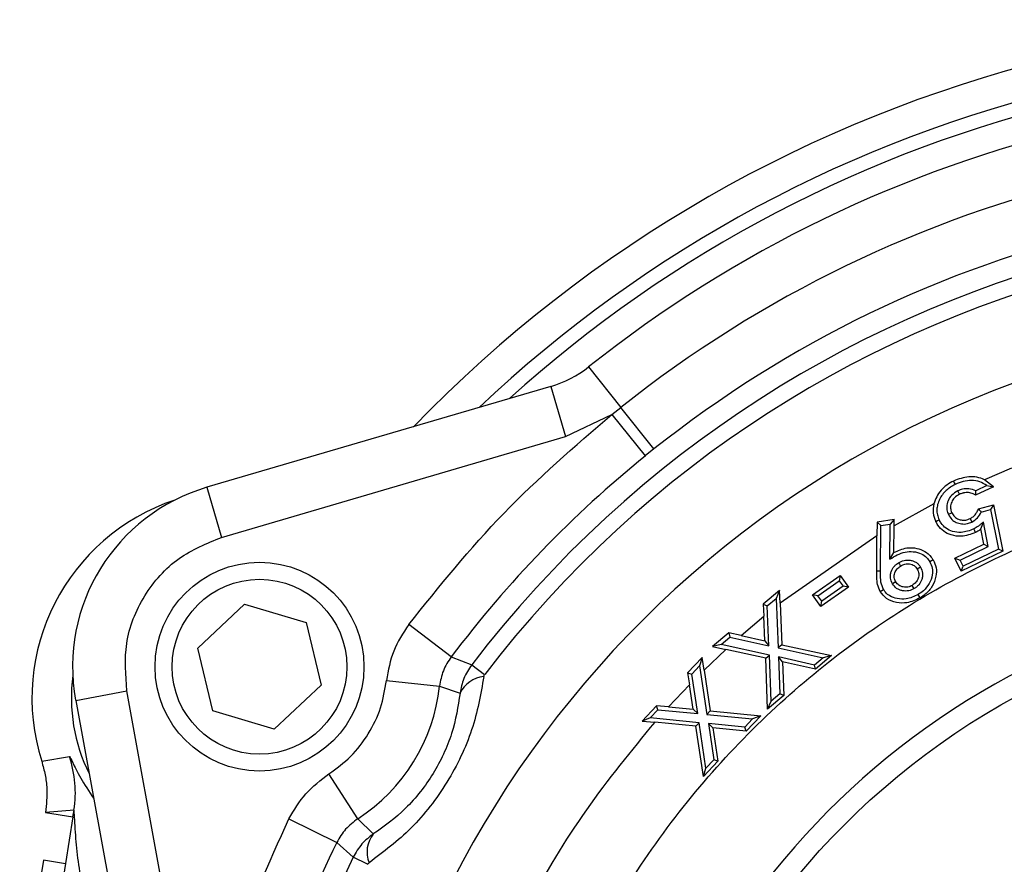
# Model space of a CAD drawing. Header units: inches. Extents: x 0.4 to 16.6, y 0.2 to 10.8.
# Tile 5 of 14: x 3 to 4.1, y 7.3 to 8.2. Entities that reach past the tile are written whole.
import ezdxf

# ---------------------------------------------------------------- set-up
doc = ezdxf.new("R2010")
doc.units = ezdxf.units.IN
doc.header["$MEASUREMENT"] = 0

msp = doc.modelspace()

# ---------------------------------------------------------------- linework, layer by layer
at = {"color": 7, "linetype": 'Continuous', "lineweight": 25}
for p, q in [((3.6433, 7.8396), (3.6795, 7.794)), ((3.6007, 7.8175), (3.2144, 7.7042)), ((3.6007, 7.8175), (3.6171, 7.7614)), ((3.6692, 7.7861), (3.6795, 7.794)), ((3.7166, 7.7473), (3.6795, 7.794)), ((3.6171, 7.7614), (3.6692, 7.7861)), ((3.6692, 7.7861), (3.7069, 7.7395)), ((3.2309, 7.648), (3.6171, 7.7614)), ((3.7166, 7.7473), (3.7069, 7.7395)), ((4.1185, 7.7258), (4.088, 7.7128)), ((4.098, 7.7049), (4.088, 7.7128)), ((3.2144, 7.7042), (3.2309, 7.648)), ((4.0599, 7.6964), (4.0581, 7.7002)), ((4.098, 7.7049), (4.0781, 7.6953)), ((4.0906, 7.7061), (4.0783, 7.7002)), ((4.0906, 7.7061), (4.098, 7.7049)), ((4.0311, 7.6855), (3.9864, 7.661)), ((4.0813, 7.68), (4.0981, 7.6846)), ((4.0844, 7.6764), (4.0948, 7.6792)), ((4.0981, 7.6846), (4.0948, 7.6792)), ((4.0948, 7.6792), (4.1036, 7.6348)), ((4.0981, 7.6846), (4.1085, 7.6324)), ((3.9865, 7.668), (3.9673, 7.6652)), ((3.9865, 7.668), (3.9822, 7.663)), ((3.9864, 7.661), (3.9865, 7.668)), ((4.0514, 7.6755), (4.0475, 7.6736)), ((4.0718, 7.669), (4.0737, 7.6652)), ((3.9673, 7.6652), (3.9672, 7.6497)), ((3.9716, 7.6615), (3.9673, 7.6652)), ((3.9713, 7.6104), (3.9716, 7.6615)), ((3.9716, 7.6615), (3.9822, 7.663)), ((3.9818, 7.6235), (3.9822, 7.663)), ((3.9862, 7.6309), (3.9864, 7.661)), ((4.084, 7.6574), (4.0869, 7.6652)), ((4.0873, 7.6402), (4.084, 7.6574)), ((4.0921, 7.6378), (4.0869, 7.6652)), ((3.9672, 7.6497), (3.8583, 7.574)), ((3.967, 7.6104), (3.9672, 7.6497)), ((4.0548, 7.6245), (4.0873, 7.6402)), ((4.0606, 7.6225), (4.0921, 7.6378)), ((4.1036, 7.6348), (4.0639, 7.6156)), ((4.0873, 7.6402), (4.0921, 7.6378)), ((4.1085, 7.6324), (4.1036, 7.6348)), ((3.9818, 7.6235), (3.9862, 7.6309)), ((4.0303, 7.6228), (4.0266, 7.6206)), ((4.0548, 7.6245), (4.0606, 7.6225)), ((4.0619, 7.6099), (4.0548, 7.6245)), ((4.0639, 7.6156), (4.0606, 7.6225)), ((4.1085, 7.6324), (4.0619, 7.6099)), ((4.0619, 7.6099), (4.0639, 7.6156)), ((3.8948, 7.5833), (3.9258, 7.6053)), ((3.9258, 7.6053), (3.9247, 7.5993)), ((3.9258, 7.6053), (3.9351, 7.5922)), ((3.967, 7.6104), (3.9713, 7.6104)), ((3.9008, 7.5823), (3.9247, 7.5993)), ((3.9351, 7.5922), (3.9042, 7.5702)), ((3.9291, 7.5932), (3.9052, 7.5762)), ((3.9247, 7.5993), (3.9291, 7.5932)), ((3.9351, 7.5922), (3.9291, 7.5932)), ((3.8577, 7.5884), (3.8395, 7.5731)), ((3.8439, 7.5712), (3.8538, 7.5795)), ((3.8577, 7.5884), (3.8538, 7.5795)), ((3.8538, 7.5795), (3.8561, 7.524)), ((3.8583, 7.574), (3.8577, 7.5884)), ((3.9008, 7.5823), (3.8948, 7.5833)), ((3.9042, 7.5702), (3.8948, 7.5833)), ((3.9052, 7.5762), (3.9008, 7.5823)), ((3.2043, 7.5234), (3.2568, 7.5729)), ((3.2568, 7.5729), (3.326, 7.5523)), ((3.8395, 7.5731), (3.8401, 7.5593)), ((3.8395, 7.5731), (3.8439, 7.5712)), ((3.8459, 7.5263), (3.8439, 7.5712)), ((3.8583, 7.574), (3.8602, 7.5274)), ((3.9042, 7.5702), (3.9052, 7.5762)), ((3.8146, 7.5376), (3.8401, 7.5593)), ((3.8413, 7.5317), (3.8401, 7.5593)), ((3.326, 7.5523), (3.3426, 7.482)), ((3.4889, 7.5139), (3.4411, 7.55)), ((3.8007, 7.5406), (3.7826, 7.5255)), ((3.7921, 7.5278), (3.8018, 7.536)), ((3.8007, 7.5406), (3.8018, 7.536)), ((3.8146, 7.5376), (3.8007, 7.5406)), ((3.8018, 7.536), (3.8459, 7.5263)), ((3.8146, 7.5376), (3.8413, 7.5317)), ((3.221, 7.4532), (3.2043, 7.5234)), ((3.7921, 7.5278), (3.7826, 7.5255)), ((3.7826, 7.5255), (3.7975, 7.5222)), ((3.8463, 7.5158), (3.7921, 7.5278)), ((3.8413, 7.5317), (3.8459, 7.5263)), ((3.8602, 7.5274), (3.8561, 7.524)), ((3.8561, 7.524), (3.9066, 7.5128)), ((3.8602, 7.5274), (3.9161, 7.5151)), ((3.4889, 7.5139), (3.512, 7.5049)), ((3.7709, 7.5131), (3.7545, 7.4958)), ((3.7709, 7.5131), (3.7679, 7.5037)), ((3.773, 7.4989), (3.7709, 7.5131)), ((3.773, 7.4989), (3.7975, 7.5222)), ((3.8422, 7.5123), (3.7975, 7.5222)), ((3.8422, 7.5123), (3.8463, 7.5158)), ((3.8444, 7.4551), (3.8422, 7.5123)), ((3.8484, 7.464), (3.8463, 7.5158)), ((3.8969, 7.5046), (3.8566, 7.5136)), ((3.8566, 7.5136), (3.8581, 7.4722)), ((3.8611, 7.5082), (3.8566, 7.5136)), ((3.9066, 7.5128), (3.8969, 7.5046)), ((3.9161, 7.5151), (3.898, 7.5)), ((3.9161, 7.5151), (3.9066, 7.5128)), ((3.512, 7.5049), (3.5264, 7.4939)), ((3.7591, 7.4944), (3.7679, 7.5037)), ((3.7679, 7.5037), (3.7762, 7.4491)), ((3.898, 7.5), (3.8611, 7.5082)), ((3.8611, 7.5082), (3.8625, 7.4702)), ((3.898, 7.5), (3.8969, 7.5046)), ((3.7545, 7.4958), (3.7591, 7.4944)), ((3.7545, 7.4958), (3.7566, 7.4825)), ((3.7659, 7.4502), (3.7591, 7.4944)), ((3.773, 7.4989), (3.78, 7.453)), ((3.3426, 7.482), (3.2901, 7.4325)), ((3.4162, 7.4872), (3.4758, 7.4808)), ((3.4758, 7.4808), (3.4988, 7.473)), ((3.733, 7.4576), (3.7566, 7.4825)), ((3.7608, 7.455), (3.7566, 7.4825)), ((3.067, 7.4649), (3.1245, 7.4755)), ((3.1968, 7.0795), (3.1245, 7.4755)), ((3.8625, 7.4702), (3.8444, 7.4551)), ((3.8581, 7.4722), (3.8484, 7.464)), ((3.8625, 7.4702), (3.8581, 7.4722)), ((3.067, 7.4649), (3.1393, 7.069)), ((3.7195, 7.4589), (3.7033, 7.4417)), ((3.7212, 7.4544), (3.7195, 7.4589)), ((3.733, 7.4576), (3.7195, 7.4589)), ((3.733, 7.4576), (3.7608, 7.455)), ((3.8444, 7.4551), (3.8484, 7.464)), ((3.2901, 7.4325), (3.221, 7.4532)), ((3.7125, 7.4452), (3.7033, 7.4417)), ((3.7125, 7.4452), (3.7212, 7.4544)), ((3.7675, 7.4398), (3.7125, 7.4452)), ((3.7212, 7.4544), (3.7659, 7.4502)), ((3.7608, 7.455), (3.7659, 7.4502)), ((3.78, 7.453), (3.7762, 7.4491)), ((3.7762, 7.4491), (3.8275, 7.4441)), ((3.78, 7.453), (3.8367, 7.4475)), ((3.8367, 7.4475), (3.8204, 7.4304)), ((3.8367, 7.4475), (3.8275, 7.4441)), ((3.7033, 7.4417), (3.7175, 7.4404)), ((3.7637, 7.4359), (3.7175, 7.4404)), ((3.7675, 7.4398), (3.7637, 7.4359)), ((3.7722, 7.3795), (3.7637, 7.4359)), ((3.7751, 7.3888), (3.7675, 7.4398)), ((3.8187, 7.4348), (3.7779, 7.4388)), ((3.7779, 7.4388), (3.7839, 7.3981)), ((3.7829, 7.434), (3.7779, 7.4388)), ((3.7829, 7.434), (3.7884, 7.3966)), ((3.8204, 7.4304), (3.7829, 7.434)), ((3.8275, 7.4441), (3.8187, 7.4348)), ((3.8204, 7.4304), (3.8187, 7.4348)), ((3.0288, 7.3964), (3.06, 7.4017)), ((3.7884, 7.3966), (3.7722, 7.3795)), ((3.7839, 7.3981), (3.7751, 7.3888)), ((3.7884, 7.3966), (3.7839, 7.3981)), ((3.384, 7.3319), (3.3515, 7.3822)), ((3.7722, 7.3795), (3.7751, 7.3888)), ((3.0651, 7.3417), (3.0331, 7.339)), ((3.0331, 7.339), (3.0639, 7.3341)), ((3.0639, 7.3341), (3.0651, 7.3417)), ((3.0639, 7.3341), (2.9521, 6.6314)), ((3.3066, 7.3317), (3.3603, 7.3053)), ((3.4013, 7.3148), (3.384, 7.3319)), ((3.3787, 7.2887), (3.3603, 7.3053)), ((3.0308, 7.2852), (3.0229, 7.2358)), ((3.0555, 7.2813), (3.0308, 7.2852)), ((3.395, 7.2807), (3.3787, 7.2887))]:
    msp.add_line(p, q, dxfattribs=at)
at = {"color": 7, "linetype": 'Continuous', "lineweight": 25, "flags": 128}
for points in [[(4.0532, 7.7113), (4.0541, 7.7094), (4.0551, 7.7074)], [(4.0332, 7.6659), (4.0351, 7.6669), (4.0371, 7.6678)], [(4.078, 7.6535), (4.077, 7.6554), (4.0761, 7.6574)], [(3.9915, 7.6195), (3.9927, 7.6177), (3.9938, 7.6158)], [(4.0162, 7.6146), (4.0144, 7.6135), (4.0125, 7.6124)], [(3.9709, 7.5871), (3.9728, 7.5882), (3.9746, 7.5893)], [(3.9883, 7.598), (3.9865, 7.5969), (3.9846, 7.5958)], [(4.009, 7.5904), (4.0079, 7.5922), (4.0068, 7.5941)], [(4.0157, 7.58), (4.0146, 7.5819), (4.0135, 7.5837)]]:
    msp.add_lwpolyline(points, dxfattribs=at)
at = {"color": 7, "linetype": 'Continuous', "lineweight": 25}
for centre, radius in [((3.2735, 7.5027), 0.1173), ((3.2735, 7.5027), 0.0982), ((4.5238, 6.732), 0.8389)]:
    msp.add_circle(centre, radius, dxfattribs=at)
for centre, radius, start, end in [((4.5238, 6.732), 1.4975, 72.0391, 135.9996), ((4.5238, 6.732), 1.4611, 73.3117, 133.3883), ((4.5238, 6.732), 1.4149, 78.2157, 128.4843), ((4.5238, 6.732), 1.3567, 78.2157, 128.4843), ((4.5238, 6.732), 1.297, 78.2157, 128.4843), ((4.5238, 6.732), 1.2732, 64.0748, 142.6252), ((4.5238, 6.732), 1.255, 64.0748, 142.6252), ((4.5238, 6.732), 1.1616, 33.5948, 345.1052), ((3.5655, 7.9374), 0.125, 286.35, 308.4843), ((4.5238, 6.732), 1.297, 129.0332, 142.9287), ((3.2735, 7.5027), 0.21, 106.35, 190.35), ((3.2524, 7.4674), 0.2345, 108.3577, 197.6095), ((4.5238, 6.732), 0.8626, 34.6651, 344.0349), ((3.2524, 7.4674), 0.1903, 172.2956, 206.4759), ((3.5283, 7.4591), 0.0326, 94.9555, 154.7951), ((3.2735, 7.5027), 0.2034, 302.886, 353.814), ((2.9416, 7.3613), 0.125, 350.9664, 18.837), ((3.4269, 7.2946), 0.0326, 141.9049, 201.7445), ((4.5238, 6.732), 1.297, 153.7713, 167.6668), ((4.5238, 6.732), 1.2732, 154.0748, 232.6252)]:
    msp.add_arc(centre, radius, start, end, dxfattribs=at)
at = {"color": 8, "linetype": 'Continuous', "lineweight": 25}
msp.add_arc((4.5238, 6.732), 1.4453, 74.5676, 132.1324, dxfattribs=at)
at = {"color": 7, "linetype": 'Continuous', "lineweight": 25}
for points in [[(3.4411, 7.55), (3.4755, 7.5928), (3.5444, 7.6784), (3.6276, 7.7502), (3.6692, 7.7861)], [(3.1982, 7.0219), (3.2115, 7.0752), (3.2382, 7.1817), (3.2838, 7.2817), (3.3066, 7.3317)]]:
    msp.add_open_spline(points, degree=3, dxfattribs=at)
for points, knots in [([(3.563, 6.504), (3.5558, 6.5393), (3.5412, 6.6108), (3.5344, 6.7214), (3.5394, 6.8349), (3.5581, 6.9493), (3.5908, 7.0626), (3.6369, 7.1717), (3.6958, 7.2745), (3.7662, 7.369), (3.846, 7.4532), (3.9331, 7.526), (4.0256, 7.587), (4.1227, 7.6366), (4.2247, 7.6752), (4.3319, 7.7028), (4.4445, 7.7185), (4.5604, 7.7212), (4.6777, 7.7098), (4.7934, 7.6844), (4.9053, 7.6454), (5.0111, 7.5935), (5.1085, 7.5306), (5.196, 7.4581), (5.2734, 7.3788), (5.3165, 7.32), (5.3379, 7.2909)], [0, 0, 0, 0, 0.039452, 0.079851, 0.121134, 0.16373, 0.206711, 0.25, 0.293286, 0.336266, 0.378866, 0.420146, 0.460545, 0.5, 0.539452, 0.579851, 0.621134, 0.66373, 0.706711, 0.75, 0.793286, 0.836266, 0.878866, 0.920146, 0.960546, 1, 1, 1, 1]), ([(4.0532, 7.7113), (4.0506, 7.7099), (4.0455, 7.7071), (4.039, 7.7011), (4.0339, 7.6938), (4.0321, 7.6883), (4.0311, 7.6855)], [0, 0, 0, 0, 0.250157, 0.500141, 0.750077, 1, 1, 1, 1]), ([(4.088, 7.7128), (4.0852, 7.7139), (4.0796, 7.716), (4.0674, 7.7166), (4.0589, 7.7134), (4.0532, 7.7113)], [0, 0, 0, 0, 0.2503414, 0.5008784, 1, 1, 1, 1]), ([(4.0906, 7.7061), (4.088, 7.7077), (4.0828, 7.711), (4.0734, 7.7122), (4.064, 7.7112), (4.0581, 7.7087), (4.0551, 7.7074)], [0, 0, 0, 0, 0.2410986, 0.4886184, 0.7401319, 1, 1, 1, 1]), ([(4.0551, 7.7074), (4.0515, 7.7054), (4.0443, 7.7012), (4.0382, 7.6926), (4.0352, 7.6851), (4.0343, 7.6792), (4.0348, 7.6733), (4.0363, 7.6697), (4.0371, 7.6678)], [0, 0, 0, 0, 0.257589, 0.509268, 0.63777, 0.756523, 0.876144, 1, 1, 1, 1]), ([(4.0581, 7.7002), (4.0556, 7.6987), (4.051, 7.696), (4.0468, 7.6893), (4.0452, 7.6826), (4.046, 7.6771), (4.0472, 7.6744), (4.0475, 7.6736)], [0, 0, 0, 0, 0.273605, 0.496283, 0.719536, 0.918824, 1, 1, 1, 1]), ([(4.0783, 7.7002), (4.0757, 7.7012), (4.0709, 7.7031), (4.0637, 7.7025), (4.0598, 7.7009), (4.0581, 7.7002)], [0, 0, 0, 0, 0.398591, 0.736274, 1, 1, 1, 1]), ([(4.0781, 7.6953), (4.0782, 7.6961), (4.0782, 7.6978), (4.0783, 7.6994), (4.0783, 7.7002)], [0, 0, 0, 0, 0.4999949, 1, 1, 1, 1]), ([(4.0599, 7.6964), (4.0579, 7.6951), (4.0543, 7.693), (4.0509, 7.6877), (4.0495, 7.6823), (4.0502, 7.6781), (4.0512, 7.6761), (4.0514, 7.6755)], [0, 0, 0, 0, 0.278309, 0.503185, 0.72878, 0.92489, 1, 1, 1, 1]), ([(4.0781, 7.6953), (4.0772, 7.6959), (4.0755, 7.6969), (4.0728, 7.6979), (4.0701, 7.6983), (4.0673, 7.6984), (4.065, 7.6981), (4.0626, 7.6975), (4.061, 7.6968), (4.0599, 7.6964)], [0, 0, 0, 0, 0.168028, 0.311365, 0.454633, 0.597885, 0.741166, 0.812613, 1, 1, 1, 1]), ([(4.0311, 7.6855), (4.0306, 7.6821), (4.0295, 7.6754), (4.0319, 7.6691), (4.0332, 7.6659)], [0, 0, 0, 0, 0.499955, 1, 1, 1, 1]), ([(4.0718, 7.669), (4.0729, 7.6697), (4.0759, 7.6714), (4.0791, 7.6753), (4.0807, 7.6786), (4.0813, 7.68)], [0, 0, 0, 0, 0.2700495, 0.6813813, 1, 1, 1, 1]), ([(4.0813, 7.68), (4.0818, 7.6794), (4.0829, 7.6782), (4.0839, 7.677), (4.0844, 7.6764)], [0, 0, 0, 0, 0.499998, 1, 1, 1, 1]), ([(4.0761, 7.6574), (4.0714, 7.6556), (4.0636, 7.6527), (4.0525, 7.6542), (4.0446, 7.6578), (4.0397, 7.6629), (4.0377, 7.6665), (4.0371, 7.6678)], [0, 0, 0, 0, 0.327815, 0.5439356, 0.7240701, 0.9050265, 1, 1, 1, 1]), ([(4.0475, 7.6736), (4.0487, 7.6717), (4.0509, 7.668), (4.0562, 7.6645), (4.0623, 7.6628), (4.0684, 7.663), (4.0721, 7.6645), (4.0737, 7.6652)], [0, 0, 0, 0, 0.222372, 0.415674, 0.608071, 0.830731, 1, 1, 1, 1]), ([(4.0514, 7.6755), (4.0523, 7.674), (4.0541, 7.671), (4.0584, 7.6683), (4.0632, 7.6671), (4.0678, 7.6674), (4.0706, 7.6685), (4.0718, 7.669)], [0, 0, 0, 0, 0.216233, 0.435382, 0.619937, 0.843388, 1, 1, 1, 1]), ([(4.0737, 7.6652), (4.076, 7.6666), (4.0806, 7.6695), (4.0831, 7.6741), (4.0844, 7.6764)], [0, 0, 0, 0, 0.514199, 1, 1, 1, 1]), ([(4.078, 7.6535), (4.0726, 7.6515), (4.0638, 7.6482), (4.0511, 7.65), (4.0418, 7.6544), (4.0362, 7.6603), (4.0339, 7.6645), (4.0332, 7.6659)], [0, 0, 0, 0, 0.322375, 0.538805, 0.722781, 0.907401, 1, 1, 1, 1]), ([(4.0869, 7.6652), (4.0859, 7.6644), (4.084, 7.6629), (4.0806, 7.6601), (4.0778, 7.6584), (4.0761, 7.6574)], [0, 0, 0, 0, 0.272878, 0.545756, 1, 1, 1, 1]), ([(4.084, 7.6574), (4.0831, 7.6566), (4.0812, 7.6552), (4.079, 7.654), (4.078, 7.6535)], [0, 0, 0, 0, 0.497222, 1, 1, 1, 1]), ([(3.1245, 7.4755), (3.1231, 7.4934), (3.1202, 7.5305), (3.1418, 7.5839), (3.1798, 7.6271), (3.2143, 7.6412), (3.2309, 7.648)], [0, 0, 0, 0, 0.241412, 0.5, 0.758588, 1, 1, 1, 1]), ([(3.9862, 7.6309), (3.9909, 7.6331), (3.9991, 7.6369), (4.0116, 7.6363), (4.0213, 7.6328), (4.0272, 7.6276), (4.0296, 7.6238), (4.0303, 7.6228)], [0, 0, 0, 0, 0.309958, 0.53807, 0.730491, 0.923783, 1, 1, 1, 1]), ([(3.9818, 7.6235), (3.9873, 7.6268), (3.9954, 7.6317), (4.0081, 7.6324), (4.0166, 7.6302), (4.023, 7.6259), (4.0255, 7.6222), (4.0266, 7.6206)], [0, 0, 0, 0, 0.3716759, 0.5542141, 0.7369902, 0.8819076, 1, 1, 1, 1]), ([(3.9915, 7.6195), (3.9935, 7.6205), (3.9976, 7.6226), (4.0036, 7.6227), (4.0083, 7.6215), (4.0116, 7.6198), (4.0143, 7.6174), (4.0156, 7.6155), (4.0162, 7.6146)], [0, 0, 0, 0, 0.234831, 0.48629, 0.61845, 0.747927, 0.884621, 1, 1, 1, 1]), ([(4.0303, 7.6228), (4.0317, 7.6199), (4.0344, 7.6141), (4.0339, 7.6034), (4.0298, 7.5929), (4.023, 7.5848), (4.0177, 7.5813), (4.0157, 7.58)], [0, 0, 0, 0, 0.189593, 0.380312, 0.620002, 0.857677, 1, 1, 1, 1]), ([(3.9846, 7.5958), (3.9836, 7.5979), (3.9822, 7.6011), (3.9823, 7.6059), (3.9833, 7.6105), (3.9857, 7.6147), (3.9889, 7.6178), (3.9907, 7.619), (3.9915, 7.6195)], [0, 0, 0, 0, 0.250606, 0.37792, 0.510673, 0.763381, 0.890989, 1, 1, 1, 1]), ([(3.9883, 7.598), (3.9879, 7.5988), (3.9871, 7.6003), (3.9866, 7.6028), (3.9866, 7.6055), (3.9874, 7.6088), (3.9895, 7.6128), (3.9923, 7.6148), (3.9938, 7.6158)], [0, 0, 0, 0, 0.125226, 0.250424, 0.372984, 0.500912, 0.750279, 1, 1, 1, 1]), ([(3.9938, 7.6158), (3.9945, 7.6163), (3.9961, 7.6171), (3.9995, 7.6182), (4.0031, 7.6184), (4.0066, 7.6175), (4.0098, 7.6159), (4.0115, 7.6138), (4.0125, 7.6124)], [0, 0, 0, 0, 0.12536, 0.250672, 0.500283, 0.627793, 0.750931, 1, 1, 1, 1]), ([(4.0125, 7.6124), (4.013, 7.6116), (4.0138, 7.61), (4.0143, 7.6074), (4.0142, 7.6047), (4.0134, 7.6013), (4.0112, 7.5972), (4.0083, 7.5951), (4.0068, 7.5941)], [0, 0, 0, 0, 0.125261, 0.250513, 0.371988, 0.501, 0.750389, 1, 1, 1, 1]), ([(4.0162, 7.6146), (4.0172, 7.6124), (4.0187, 7.6091), (4.0185, 7.6043), (4.0175, 7.5997), (4.015, 7.5954), (4.0118, 7.5922), (4.0099, 7.591), (4.009, 7.5904)], [0, 0, 0, 0, 0.25143, 0.377937, 0.510811, 0.76127, 0.88851, 1, 1, 1, 1]), ([(4.0266, 7.6206), (4.0277, 7.6182), (4.03, 7.6136), (4.0297, 7.6048), (4.0264, 7.5959), (4.0204, 7.5884), (4.0155, 7.5851), (4.0135, 7.5837)], [0, 0, 0, 0, 0.176815, 0.35494, 0.589908, 0.829715, 1, 1, 1, 1]), ([(3.9709, 7.5871), (3.9697, 7.5897), (3.9674, 7.5947), (3.967, 7.6028), (3.967, 7.6079), (3.967, 7.6104)], [0, 0, 0, 0, 0.365949, 0.68099, 1, 1, 1, 1]), ([(3.9746, 7.5893), (3.9734, 7.592), (3.9714, 7.5968), (3.9713, 7.604), (3.9713, 7.6083), (3.9713, 7.6104)], [0, 0, 0, 0, 0.408579, 0.703443, 1, 1, 1, 1]), ([(4.0135, 7.5837), (4.0091, 7.5816), (4.0016, 7.578), (3.9903, 7.5787), (3.9822, 7.5814), (3.9772, 7.5854), (3.9753, 7.5883), (3.9746, 7.5893)], [0, 0, 0, 0, 0.327576, 0.566878, 0.763921, 0.915423, 1, 1, 1, 1]), ([(4.009, 7.5904), (4.007, 7.5894), (4.0029, 7.5875), (3.997, 7.5877), (3.9925, 7.5889), (3.9882, 7.5911), (3.986, 7.5939), (3.9846, 7.5958)], [0, 0, 0, 0, 0.23936, 0.486893, 0.619997, 0.748272, 1, 1, 1, 1]), ([(4.0068, 7.5941), (4.0052, 7.5933), (4.0021, 7.5918), (3.9976, 7.592), (3.9942, 7.5929), (3.9919, 7.5941), (3.9899, 7.5958), (3.9889, 7.5972), (3.9883, 7.598)], [0, 0, 0, 0, 0.250045, 0.500082, 0.625227, 0.746468, 0.869557, 1, 1, 1, 1]), ([(4.0157, 7.58), (4.0108, 7.5777), (4.0024, 7.5737), (3.989, 7.5744), (3.9778, 7.5783), (3.9731, 7.5843), (3.9709, 7.5871)], [0, 0, 0, 0, 0.315784, 0.552621, 0.789961, 1, 1, 1, 1]), ([(3.4411, 7.55), (3.4348, 7.5403), (3.4222, 7.5211), (3.4182, 7.4985), (3.4162, 7.4872)], [0, 0, 0, 0, 0.501709, 1, 1, 1, 1]), ([(3.4889, 7.5139), (3.4856, 7.5088), (3.4789, 7.4986), (3.4768, 7.4867), (3.4758, 7.4808)], [0, 0, 0, 0, 0.501709, 1, 1, 1, 1]), ([(3.512, 7.5049), (3.5086, 7.4999), (3.5022, 7.4901), (3.4999, 7.4786), (3.4988, 7.473)], [0, 0, 0, 0, 0.515662, 1, 1, 1, 1]), ([(3.5255, 7.4916), (3.522, 7.4717), (3.5149, 7.432), (3.486, 7.3718), (3.4452, 7.3189), (3.4128, 7.2947), (3.3966, 7.2825)], [0, 0, 0, 0, 0.250245, 0.499512, 0.749495, 1, 1, 1, 1]), ([(3.5255, 7.4916), (3.5256, 7.492), (3.5257, 7.4928), (3.5262, 7.4935), (3.5264, 7.4939)], [0, 0, 0, 0, 0.515348, 1, 1, 1, 1]), ([(3.3515, 7.3822), (3.3599, 7.3884), (3.377, 7.4011), (3.3966, 7.4268), (3.4108, 7.4559), (3.4144, 7.4768), (3.4162, 7.4872)], [0, 0, 0, 0, 0.246888, 0.5, 0.753112, 1, 1, 1, 1]), ([(3.4988, 7.473), (3.4965, 7.458), (3.4931, 7.4357), (3.4808, 7.4046), (3.4689, 7.3824), (3.4544, 7.3617), (3.4321, 7.3366), (3.4136, 7.3235), (3.4013, 7.3148)], [0, 0, 0, 0, 0.254002, 0.379171, 0.499479, 0.620168, 0.745715, 1, 1, 1, 1]), ([(3.7175, 7.4404), (3.6911, 7.4082), (3.6377, 7.3432), (3.5723, 7.2337), (3.5188, 7.1161), (3.4798, 6.9918), (3.456, 6.8638), (3.4482, 6.7349), (3.4547, 6.6075), (3.4713, 6.525), (3.4796, 6.4842)], [0, 0, 0, 0, 0.121883, 0.246399, 0.372735, 0.5, 0.627265, 0.753601, 0.878117, 1, 1, 1, 1]), ([(3.0288, 7.3964), (3.0302, 7.3914), (3.033, 7.3814), (3.0354, 7.3621), (3.034, 7.348), (3.0331, 7.339)], [0, 0, 0, 0, 0.2677437, 0.5354875, 1, 1, 1, 1]), ([(3.3066, 7.3317), (3.3123, 7.3416), (3.3238, 7.3615), (3.3422, 7.3753), (3.3515, 7.3822)], [0, 0, 0, 0, 0.498291, 1, 1, 1, 1]), ([(3.0802, 7.2315), (3.0758, 7.2516), (3.0693, 7.2817), (3.0667, 7.316), (3.0658, 7.332), (3.0654, 7.3387), (3.0652, 7.3413), (3.0651, 7.3416), (3.0651, 7.3417)], [0, 0, 0, 0, 0.4992364, 0.7490426, 0.8735683, 0.9366786, 0.9700412, 1, 1, 1, 1]), ([(3.384, 7.3319), (3.3791, 7.3282), (3.3694, 7.321), (3.3633, 7.3105), (3.3603, 7.3053)], [0, 0, 0, 0, 0.501709, 1, 1, 1, 1]), ([(3.4013, 7.3148), (3.3968, 7.3113), (3.3875, 7.3041), (3.3817, 7.2939), (3.3787, 7.2887)], [0, 0, 0, 0, 0.482912, 1, 1, 1, 1]), ([(3.395, 7.2807), (3.3953, 7.2811), (3.3957, 7.2818), (3.3963, 7.2823), (3.3966, 7.2825)], [0, 0, 0, 0, 0.484649, 1, 1, 1, 1])]:
    msp.add_open_spline(points, degree=3, knots=knots, dxfattribs=at)
at = {"color": 8, "linetype": 'Continuous', "lineweight": 25}
msp.add_open_spline([(3.06, 7.4017), (3.0609, 7.4002), (3.0628, 7.3973), (3.0713, 7.3784), (3.0819, 7.3627), (3.0871, 7.3549)], degree=3, knots=[0, 0, 0, 0, 0.33625, 0.672553, 1, 1, 1, 1], dxfattribs=at)

doc.saveas('drawing.dxf')
